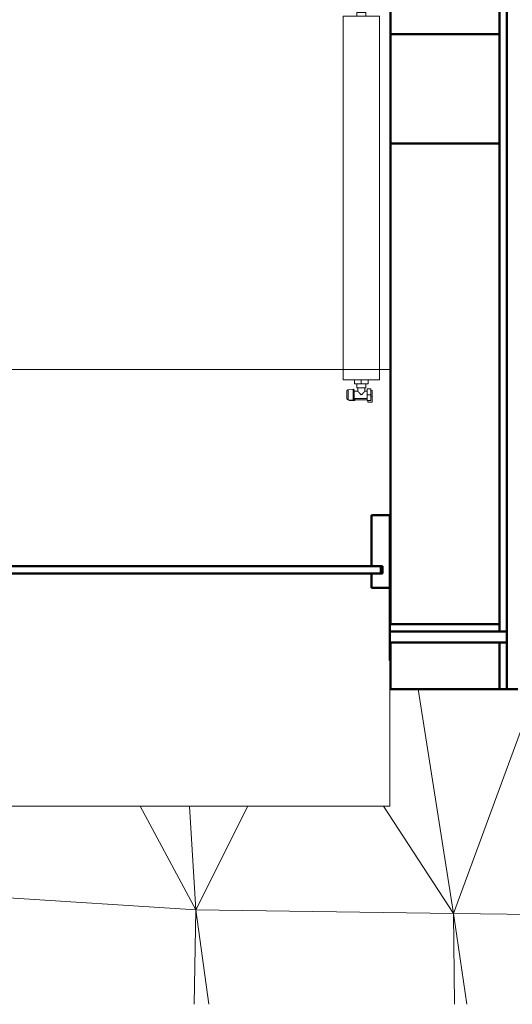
# Model space of a CAD drawing. Header units: millimetres. Extents: x 25471 to 48943, y 4737 to 38988.
# Tile 64 of 117: x 39284 to 40638, y 27771 to 30477. Entities that reach past the tile are written whole.
import ezdxf

# ---------------------------------------------------------------- set-up
doc = ezdxf.new("R2010")
doc.units = ezdxf.units.MM
doc.linetypes.add('ADSK_Скрыто', pattern=[300, 150, -150])
doc.linetypes.add('ADSK_Штриховая_ш3 п1_5', pattern=[225, 150, -75])
for name, color, linetype, lineweight in [('A-COLS-____-MCUT', 52, 'Continuous', 50), ('A-COLS-____-OTLN', 52, 'Continuous', 20), ('A-DETL-____-HDLN', 90, 'ADSK_Скрыто', 9), ('A-DETL-____-MBND', 5, 'ADSK_Штриховая_ш3 п1_5', 20), ('A-GENM-____-MCUT', 13, 'Continuous', 50), ('A-GENM-____-OTLN', 13, 'Continuous', 20), ('A-PART-____-MCUT', 2, 'Continuous', 50), ('A-PART-____-OTLN', 2, 'Continuous', 20), ('A-WALL-____-MCUT', 113, 'Continuous', 50), ('A-WALL-____-OTLN', 113, 'Continuous', 20), ('L-SITE-____-OTLN', 91, 'Continuous', 20), ('M-EQPM-____-OTLN', 50, 'Continuous', 20)]:
    doc.layers.add(name, color=color, linetype=linetype, lineweight=lineweight)

# ---------------------------------------------------------------- blocks, each defined once
blk = doc.blocks.new('Family - Site-608699-В_Этаж 01_Водопровод')
at = {"layer": 'L-SITE-____-OTLN', "color": 9}
for p, q in [((40476.6, 28021), (40379.2, 28637.6)), ((40476.6, 28021), (40703.2, 28637.6)), ((39614.9, 28315.4), (39768.2, 28030.8)), ((39768.2, 28030.8), (39750.8, 28315.4)), ((39768.2, 28030.8), (39911.5, 28315.4)), ((40284.3, 28315.4), (40476.6, 28021)), ((39112.5, 28072.4), (39768.2, 28030.8)), ((39764, 27771.2), (39768.2, 28030.8)), ((39768.2, 28030.8), (40476.6, 28021)), ((39768.2, 28030.8), (39804.4, 27771.2)), ((40476.6, 28021), (41164, 28011.1)), ((40479.3, 27771.2), (40476.6, 28021)), ((40476.6, 28021), (40512.9, 27771.2))]:
    blk.add_line(p, q, dxfattribs=at)
blk = doc.blocks.new('Прямая форма - Masonry Block - Structural-608966-В_Этаж 01_Водопровод')
at = {"layer": 'A-WALL-____-MCUT', "color": 253}
for p, q in [((3230, -100), (1000, -100)), ((3230, -400), (3230, -100)), ((4851.8, -100), (3530, -100)), ((3530, -100), (3530, -400)), ((4851.8, -400), (4851.8, -100)), ((4901.8, -100), (4901.8, -400)), ((5030, -100), (4901.8, -100)), ((5030, -400), (5030, -100)), ((1000, -400), (3230, -400)), ((3530, -400), (4851.8, -400)), ((4901.8, -400), (5030, -400))]:
    blk.add_line(p, q, dxfattribs=at)
blk = doc.blocks.new('Прямая форма - Concrete - Structural-608968-В_Этаж 01_Водопровод')
at = {"layer": 'A-WALL-____-MCUT', "color": 253}
for p, q in [((4871.8, -80), (1000, -80)), ((4871.8, -100), (4871.8, -80)), ((4901.8, -80), (4901.8, -100)), ((5030, -80), (4901.8, -80)), ((5030, -100), (5030, -80)), ((1000, -100), (4871.8, -100)), ((4901.8, -100), (5030, -100))]:
    blk.add_line(p, q, dxfattribs=at)
blk = doc.blocks.new('Прямая форма - Insulation - Thermal Break-608969-В_Этаж 01_Водопровод')
at = {"layer": 'A-WALL-____-MCUT', "color": 253}
for p, q in [((5030, -80), (5030, -50)), ((1000, -80), (5030, -80))]:
    blk.add_line(p, q, dxfattribs=at)
blk = doc.blocks.new('Прямая форма - SW - 007-608970-В_Этаж 01_Водопровод')
for name in ['Прямая форма - Insulation - Thermal Break-608969-В_Этаж 01_Водопровод', 'Прямая форма - Concrete - Structural-608968-В_Этаж 01_Водопровод', 'Прямая форма - Masonry Block - Structural-608966-В_Этаж 01_Водопровод']:
    blk.add_blockref(name, (0, 0))
blk = doc.blocks.new('Family - Masonry Block - Structural-608972-В_Этаж 01_Водопровод')
at = {"layer": 'A-PART-____-MCUT', "color": 253}
for p, q in [((3230, -100), (1000, -100)), ((3230, -400), (3230, -100)), ((4851.8, -100), (3530, -100)), ((3530, -100), (3530, -400)), ((4851.8, -400), (4851.8, -100)), ((4901.8, -100), (4901.8, -400)), ((5030, -100), (4901.8, -100)), ((5030, -400), (5030, -100)), ((1000, -400), (3230, -400)), ((3530, -400), (4851.8, -400)), ((4901.8, -400), (5030, -400))]:
    blk.add_line(p, q, dxfattribs=at)
blk = doc.blocks.new('Family - Concrete - Structural-608976-В_Этаж 01_Водопровод')
at = {"layer": 'A-PART-____-MCUT', "color": 253}
for p, q in [((4871.8, -80), (1000, -80)), ((4871.8, -100), (4871.8, -80)), ((4901.8, -80), (4901.8, -100)), ((5030, -80), (4901.8, -80)), ((5030, -100), (5030, -80)), ((1000, -100), (4871.8, -100)), ((4901.8, -100), (5030, -100))]:
    blk.add_line(p, q, dxfattribs=at)
blk = doc.blocks.new('Family - Insulation - Thermal Break-608978-В_Этаж 01_Водопровод')
at = {"layer": 'A-PART-____-MCUT', "color": 253}
for p, q in [((5030, -80), (5030, -50)), ((1000, -80), (5030, -80))]:
    blk.add_line(p, q, dxfattribs=at)
blk = doc.blocks.new('Прямая форма - V line-609024-В_Этаж 01_Водопровод')
at = {"layer": 'A-COLS-____-MCUT', "color": 253}
for p, q in [((150, 150), (-150, 150)), ((-150, 150), (-150, -150)), ((150, -150), (150, 150)), ((-150, -150), (150, -150))]:
    blk.add_line(p, q, dxfattribs=at)
blk = doc.blocks.new('Прямая форма - CRE - 001-609025-В_Этаж 01_Водопровод')
blk.add_blockref('Прямая форма - V line-609024-В_Этаж 01_Водопровод', (0, 0))
blk = doc.blocks.new('Прямая форма - Timber - Floor-609301-В_Этаж 01_Водопровод')
at = {"layer": 'A-DETL-____-MBND', "color": 9}
blk.add_line((-401.6, 0), (-400, 0), dxfattribs=at)
blk = doc.blocks.new('Прямая форма - SLA - 008-609302-В_Этаж 01_Водопровод')
blk.add_blockref('Прямая форма - Timber - Floor-609301-В_Этаж 01_Водопровод', (0, 0))
blk = doc.blocks.new('Family - Timber - Floor-609313-В_Этаж 01_Водопровод')
at = {"layer": 'A-DETL-____-MBND', "color": 9}
blk.add_line((-401.6, 0), (-400, 0), dxfattribs=at)
blk = doc.blocks.new('Прямая форма - V line-609357-В_Этаж 01_Водопровод')
at = {"layer": 'A-WALL-____-MCUT', "color": 253}
for p, q in [((2092.5, 10), (482.5, 10)), ((482.5, 10), (482.5, -10)), ((2092.5, -10), (2092.5, 10)), ((482.5, -10), (2092.5, -10))]:
    blk.add_line(p, q, dxfattribs=at)
blk = doc.blocks.new('Прямая форма - Iron-609358-В_Этаж 01_Водопровод')
blk.add_blockref('Прямая форма - V line-609357-В_Этаж 01_Водопровод', (0, 0))
blk = doc.blocks.new('Прямая форма - Iron-609363-В_Этаж 01_Водопровод')
at = {"layer": 'A-WALL-____-MCUT', "color": 253}
for p, q in [((-447.5, 30), (-462.5, 30)), ((-462.5, 30), (-462.5, -20)), ((-402.5, 30), (-462.5, 30)), ((-462.5, 30), (-462.5, -20)), ((-447.5, -20), (-447.5, 30)), ((-417.5, 30), (-447.5, 30)), ((-447.5, 30), (-447.5, -20)), ((-417.5, -20), (-417.5, 30)), ((-402.5, -20), (-402.5, 30)), ((462.5, 30), (402.5, 30)), ((402.5, 30), (402.5, -20)), ((447.5, 30), (417.5, 30)), ((417.5, 30), (417.5, -20)), ((447.5, -20), (447.5, 30)), ((462.5, 30), (447.5, 30)), ((447.5, 30), (447.5, -20)), ((462.5, -20), (462.5, 30)), ((462.5, -20), (462.5, 30)), ((-492.5, 10), (-492.5, -10)), ((-462.5, 10), (-492.5, 10)), ((-462.5, -10), (-462.5, 10)), ((492.5, 10), (462.5, 10)), ((462.5, 10), (462.5, -10)), ((492.5, -10), (492.5, 10)), ((-492.5, -10), (-462.5, -10)), ((-462.5, -20), (-447.5, -20)), ((-462.5, -20), (-402.5, -20)), ((-447.5, -20), (-417.5, -20)), ((402.5, -20), (462.5, -20)), ((417.5, -20), (447.5, -20)), ((447.5, -20), (462.5, -20)), ((462.5, -10), (492.5, -10))]:
    blk.add_line(p, q, dxfattribs=at)
blk = doc.blocks.new('Прямая форма - Glass-609364-В_Этаж 01_Водопровод')
at = {"layer": 'A-WALL-____-MCUT', "color": 253}
for p, q in [((417.5, 6), (-417.5, 6)), ((-417.5, 6), (-417.5, -10)), ((417.5, -10), (417.5, 6)), ((-417.5, -10), (417.5, -10))]:
    blk.add_line(p, q, dxfattribs=at)
blk = doc.blocks.new('Прямая форма - V line-609375-В_Этаж 01_Водопровод')
at = {"layer": 'A-WALL-____-MCUT', "color": 253}
for p, q in [((512.5, 150), (462.5, 150)), ((462.5, 150), (462.5, 10)), ((512.5, 10), (512.5, 150)), ((462.5, 10), (512.5, 10)), ((512.5, -10), (462.5, -10)), ((462.5, -10), (462.5, -50)), ((512.5, -50), (512.5, -10)), ((462.5, -50), (512.5, -50))]:
    blk.add_line(p, q, dxfattribs=at)
blk = doc.blocks.new('Прямая форма - Iron-609376-В_Этаж 01_Водопровод')
blk.add_blockref('Прямая форма - V line-609375-В_Этаж 01_Водопровод', (0, 0))
blk = doc.blocks.new('Прямая форма - V line-609381-В_Этаж 01_Водопровод')
at = {"layer": 'A-WALL-____-MCUT', "color": 253}
for p, q in [((2112.5, 150), (2062.5, 150)), ((2062.5, 150), (2062.5, 10)), ((2112.5, -50), (2112.5, 150)), ((2062.5, 10), (2087.5, 10)), ((2087.5, 10), (2087.5, -10)), ((2087.5, -10), (2062.5, -10)), ((2062.5, -10), (2062.5, -50)), ((2062.5, -50), (2112.5, -50))]:
    blk.add_line(p, q, dxfattribs=at)
blk = doc.blocks.new('Прямая форма - Iron-609382-В_Этаж 01_Водопровод')
blk.add_blockref('Прямая форма - V line-609381-В_Этаж 01_Водопровод', (0, 0))
blk = doc.blocks.new('Прямая форма - V line-609391-В_Этаж 01_Водопровод')
at = {"layer": 'A-WALL-____-MCUT', "color": 253}
for p, q in [((-462.5, 150), (-512.5, 150)), ((-512.5, 150), (-512.5, -50)), ((-462.5, 10), (-462.5, 150)), ((-487.5, -10), (-487.5, 10)), ((-487.5, 10), (-462.5, 10)), ((-462.5, -10), (-487.5, -10)), ((-462.5, -50), (-462.5, -10)), ((-512.5, -50), (-462.5, -50))]:
    blk.add_line(p, q, dxfattribs=at)
blk = doc.blocks.new('Прямая форма - Iron-609392-В_Этаж 01_Водопровод')
blk.add_blockref('Прямая форма - V line-609391-В_Этаж 01_Водопровод', (0, 0))
blk = doc.blocks.new('Прямая форма - CW-002-609395-В_Этаж 01_Водопровод')
for name in ['Прямая форма - Iron-609392-В_Этаж 01_Водопровод', 'Прямая форма - Iron-609376-В_Этаж 01_Водопровод', 'Прямая форма - Iron-609382-В_Этаж 01_Водопровод', 'Прямая форма - Iron-609363-В_Этаж 01_Водопровод', 'Прямая форма - Glass-609364-В_Этаж 01_Водопровод', 'Прямая форма - Iron-609358-В_Этаж 01_Водопровод']:
    blk.add_blockref(name, (0, 0))
blk = doc.blocks.new('Family - V line-609397-В_Этаж 01_Водопровод')
at = {"layer": 'A-PART-____-MCUT', "color": 253}
for p, q in [((2092.5, 10), (482.5, 10)), ((482.5, 10), (482.5, -10)), ((2092.5, -10), (2092.5, 10)), ((482.5, -10), (2092.5, -10))]:
    blk.add_line(p, q, dxfattribs=at)
blk = doc.blocks.new('Family - Iron-609398-В_Этаж 01_Водопровод')
blk.add_blockref('Family - V line-609397-В_Этаж 01_Водопровод', (0, 0))
blk = doc.blocks.new('Family - V line-609434-В_Этаж 01_Водопровод')
at = {"layer": 'A-PART-____-MCUT', "color": 253}
for p, q in [((2112.5, 150), (2062.5, 150)), ((2062.5, 150), (2062.5, 10)), ((2112.5, -50), (2112.5, 150)), ((2062.5, 10), (2087.5, 10)), ((2087.5, 10), (2087.5, -10)), ((2087.5, -10), (2062.5, -10)), ((2062.5, -10), (2062.5, -50)), ((2062.5, -50), (2112.5, -50))]:
    blk.add_line(p, q, dxfattribs=at)
blk = doc.blocks.new('Family - Iron-609435-В_Этаж 01_Водопровод')
blk.add_blockref('Family - V line-609434-В_Этаж 01_Водопровод', (0, 0))
blk = doc.blocks.new('Прямая форма - Gypsum Plasterboard - Waterproof-609463-В_Этаж 01_Водопровод')
at = {"layer": 'A-WALL-____-MCUT', "color": 253}
for p, q in [((401.6, 0), (400, 0)), ((401.6, -50), (401.6, 0)), ((3142.1, 0), (3026.6, 0)), ((3026.6, 0), (3026.6, -50)), ((3143.6, -50), (3142.1, 0)), ((400, 0), (400, -50)), ((400, -50), (401.6, -50)), ((3026.6, -50), (3143.6, -50))]:
    blk.add_line(p, q, dxfattribs=at)
blk = doc.blocks.new('Прямая форма - Masonry Block - Structural-609464-В_Этаж 01_Водопровод')
at = {"layer": 'A-WALL-____-MCUT', "color": 253}
for p, q in [((400, -100), (400, -400)), ((401.6, -100), (400, -100)), ((401.6, -400), (401.6, -100)), ((3145.2, -100), (3026.6, -100)), ((3026.6, -100), (3026.6, -400)), ((3154.4, -400), (3145.2, -100)), ((400, -400), (401.6, -400)), ((3026.6, -400), (3154.4, -400))]:
    blk.add_line(p, q, dxfattribs=at)
blk = doc.blocks.new('Прямая форма - Insulation - Thermal Break-609465-В_Этаж 01_Водопровод')
at = {"layer": 'A-WALL-____-MCUT', "color": 253}
for p, q in [((80, -50), (80, -80)), ((401.6, -50), (80, -50)), ((401.6, -80), (401.6, -50)), ((80, -80), (401.6, -80))]:
    blk.add_line(p, q, dxfattribs=at)
blk = doc.blocks.new('Прямая форма - Concrete - Structural-609466-В_Этаж 01_Водопровод')
at = {"layer": 'A-WALL-____-MCUT', "color": 253}
for p, q in [((401.6, -80), (100, -80)), ((100, -80), (100, -100)), ((401.6, -100), (401.6, -80)), ((100, -100), (401.6, -100))]:
    blk.add_line(p, q, dxfattribs=at)
blk = doc.blocks.new('Прямая форма - SW - 008-609467-В_Этаж 01_Водопровод')
for name in ['Прямая форма - Gypsum Plasterboard - Waterproof-609463-В_Этаж 01_Водопровод', 'Прямая форма - Insulation - Thermal Break-609465-В_Этаж 01_Водопровод', 'Прямая форма - Concrete - Structural-609466-В_Этаж 01_Водопровод', 'Прямая форма - Masonry Block - Structural-609464-В_Этаж 01_Водопровод']:
    blk.add_blockref(name, (0, 0))
blk = doc.blocks.new('Family - Gypsum Plasterboard - Waterproof-609469-В_Этаж 01_Водопровод')
at = {"layer": 'A-PART-____-MCUT', "color": 253}
for p, q in [((401.6, 0), (400, 0)), ((401.6, -50), (401.6, 0)), ((3142.1, 0), (3026.6, 0)), ((3026.6, 0), (3026.6, -50)), ((3143.6, -50), (3142.1, 0)), ((400, 0), (400, -50)), ((400, -50), (401.6, -50)), ((3026.6, -50), (3143.6, -50))]:
    blk.add_line(p, q, dxfattribs=at)
blk = doc.blocks.new('Family - Masonry Block - Structural-609471-В_Этаж 01_Водопровод')
at = {"layer": 'A-PART-____-MCUT', "color": 253}
for p, q in [((400, -100), (400, -400)), ((401.6, -100), (400, -100)), ((401.6, -400), (401.6, -100)), ((3145.2, -100), (3026.6, -100)), ((3026.6, -100), (3026.6, -400)), ((3154.4, -400), (3145.2, -100)), ((400, -400), (401.6, -400)), ((3026.6, -400), (3154.4, -400))]:
    blk.add_line(p, q, dxfattribs=at)
blk = doc.blocks.new('Family - Insulation - Thermal Break-609473-В_Этаж 01_Водопровод')
at = {"layer": 'A-PART-____-MCUT', "color": 253}
for p, q in [((80, -50), (80, -80)), ((401.6, -50), (80, -50)), ((401.6, -80), (401.6, -50)), ((80, -80), (401.6, -80))]:
    blk.add_line(p, q, dxfattribs=at)
blk = doc.blocks.new('Family - OP - 004-609475-В_Этаж 01_Водопровод')
at = {"layer": 'A-GENM-____-MCUT', "lineweight": 9}
for p, q in [((40301.6, 29516.1), (37676.5, 29516.1)), ((37676.5, 29516.1), (37676.6, 28315.4)), ((40301.7, 28315.4), (40301.6, 29516.1)), ((37676.6, 28315.4), (40301.7, 28315.4))]:
    blk.add_line(p, q, dxfattribs=at)
blk = doc.blocks.new('Family - Concrete - Structural-609477-В_Этаж 01_Водопровод')
at = {"layer": 'A-PART-____-MCUT', "color": 253}
for p, q in [((401.6, -80), (100, -80)), ((100, -80), (100, -100)), ((401.6, -100), (401.6, -80)), ((100, -100), (401.6, -100))]:
    blk.add_line(p, q, dxfattribs=at)
blk = doc.blocks.new('V line_ifc_RVT-1-В_Этаж 01_Водопровод')
at = {"layer": 'A-COLS-____-OTLN', "color": 9, "lineweight": 20, "rotation": 180}
blk.add_blockref('Прямая форма - CRE - 001-609025-В_Этаж 01_Водопровод', (40453.2, 30287.6), dxfattribs=at)
at = {"layer": 'A-GENM-____-OTLN', "color": 9, "lineweight": 20}
for name, p in [('Family - OP - 004-609475-В_Этаж 01_Водопровод', (0, 0)), ('Прямая форма - SLA - 008-609302-В_Этаж 01_Водопровод', (40703.2, 28637.6))]:
    blk.add_blockref(name, p, dxfattribs=at)
at = {"layer": 'A-PART-____-OTLN', "color": 9, "lineweight": 20}
for name, p, rotation in [('Family - Masonry Block - Structural-608972-В_Этаж 01_Водопровод', (40703.2, 33667.6), 270), ('Family - Concrete - Structural-608976-В_Этаж 01_Водопровод', (40703.2, 33667.6), 270), ('Family - Insulation - Thermal Break-608978-В_Этаж 01_Водопровод', (40703.2, 33667.6), 270), ('Family - Masonry Block - Structural-609471-В_Этаж 01_Водопровод', (40703.2, 28715.9), 180.0044300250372), ('Family - Concrete - Structural-609477-В_Этаж 01_Водопровод', (40703.2, 28715.9), 180.0044300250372), ('Family - Insulation - Thermal Break-609473-В_Этаж 01_Водопровод', (40703.2, 28715.9), 180.0044300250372), ('Family - Gypsum Plasterboard - Waterproof-609469-В_Этаж 01_Водопровод', (40703.2, 28715.9), 180.0044300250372)]:
    blk.add_blockref(name, p, dxfattribs=dict(at, rotation=rotation))
for name, p in [('Family - Iron-609435-В_Этаж 01_Водопровод', (38189.1, 28965.6)), ('Family - Iron-609398-В_Этаж 01_Водопровод', (38189.1, 28965.6)), ('Family - Timber - Floor-609313-В_Этаж 01_Водопровод', (40703.2, 28637.6))]:
    blk.add_blockref(name, p, dxfattribs=at)
at = {"layer": 'A-WALL-____-OTLN', "color": 9, "lineweight": 20}
for name, p, rotation in [('Прямая форма - SW - 007-608970-В_Этаж 01_Водопровод', (40703.2, 33667.6), 270), ('Прямая форма - SW - 008-609467-В_Этаж 01_Водопровод', (40703.2, 28715.9), 180.0044300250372)]:
    blk.add_blockref(name, p, dxfattribs=dict(at, rotation=rotation))
blk.add_blockref('Прямая форма - CW-002-609395-В_Этаж 01_Водопровод', (38189.1, 28965.6), dxfattribs=at)
at = {"layer": 'L-SITE-____-OTLN', "color": 9, "lineweight": 20}
blk.add_blockref('Family - Site-608699-В_Этаж 01_Водопровод', (0, 0), dxfattribs=at)
blk = doc.blocks.new('ADSK_Радиатор универсальный_Боковое подключение_Клапаны - Радиатор 600х1000-V42-В_Этаж 01_Водопровод')
at = {"layer": 'A-DETL-____-HDLN', "flags": 128}
for points in [[(-550, 20), (-550, 20), (-550, 20), (-549.9, 20), (-549.9, 20), (-549.8, 20), (-549.7, 20)], [(-549.7, 20), (-549.8, 20), (-549.9, 20), (-549.9, 20), (-550, 20), (-550, 20), (-550, 20), (-550, 20)], [(-532, 20), (-532, 20), (-532, 20), (-532.1, 20), (-532.1, 20), (-532.2, 20), (-532.3, 20)], [(-532.2, 20), (-532.1, 20), (-532.1, 20), (-532, 20), (-532, 20), (-532, 20), (-532, 20)], [(-553.8, 0), (-553.9, 0), (-553.9, 0), (-554, 0), (-554, 0), (-554, 0)], [(-554, 0), (-554, 0), (-554, 0), (-553.9, 0), (-553.8, 0), (-553.7, 0)], [(-528, 0), (-528, 0), (-528, 0), (-528.1, 0), (-528.2, 0)], [(-528.2, 0), (-528.1, 0), (-528.1, 0), (-528, 0), (-528, 0), (-528, 0)]]:
    blk.add_lwpolyline(points, dxfattribs=at)
at = {"layer": 'M-EQPM-____-OTLN'}
for p, q in [((500, 30), (-500, 30)), ((-500, 30), (-500, -70)), ((-500, 30), (-500, -70)), ((500, 30), (-500, 30)), ((500, -70), (500, 30)), ((500, -70), (500, 30)), ((-556.5, 13), (-556.5, -2)), ((-555.2, 13), (-556.5, 13)), ((-554.9, 15.8), (-556, 2.3)), ((-526, 2.3), (-556, 2.3)), ((-550.8, 15.8), (-554.9, 15.8)), ((-527.1, 15.8), (-550.7, 15.8)), ((-526, 2.3), (-527.1, 15.8)), ((-556.5, -2), (-551, -2)), ((-555, -2), (-555, -36)), ((-551, 0), (-551, -36)), ((-531, 0), (-551, 0)), ((-531, -10), (-531, 0)), ((-522, -10), (-531, -10)), ((-511, -7.5), (-522, -7.5)), ((-522, -7.5), (-522, -32.5)), ((-511, -20), (-511, -1.5)), ((-511, -1.5), (-500, -1.5)), ((-511, -38.5), (-511, -20)), ((-511, -20), (-500, -20)), ((510, -8), (500, -8)), ((510, -9.1), (510, -8)), ((510, -9.2), (510, -10.1)), ((510, -9.2), (515, -9.2)), ((515, -10.1), (510, -10.1)), ((510, -18.9), (510, -10.2)), ((510, -19.1), (510, -20.9)), ((510, -19.1), (515, -19.1)), ((515, -20.9), (510, -20.9)), ((510, -29.8), (510, -20.9)), ((517, -9.2), (515, -9.2)), ((515, -10.1), (515, -9.2)), ((515, -10.1), (515, -19.1)), ((515, -20.9), (515, -19.1)), ((515, -20.9), (515, -29.9)), ((517, -30.8), (517, -9.2)), ((517, -9.5), (517, -9.2)), ((522, -17.5), (517, -17.5)), ((522, -22.5), (517, -22.5)), ((522, -22.5), (522, -17.5)), ((-561, -38), (-557, -38)), ((-561, -50), (-561, -38)), ((-545, -50), (-561, -50)), ((-557, -36), (-541, -36)), ((-557, -46), (-557, -36)), ((-541, -46), (-557, -46)), ((-545, -46), (-545, -50)), ((-529, -50), (-545, -50)), ((-541, -36), (-525, -36)), ((-541, -36), (-541, -46)), ((-525, -46), (-541, -46)), ((-531, -36), (-531, -30)), ((-531, -30), (-522, -30)), ((-529, -50), (-529, -46)), ((-525, -46), (-525, -36)), ((-522, -32.5), (-511, -32.5)), ((-511, -38.5), (-500, -38.5)), ((500, -32), (510, -32)), ((510, -29.9), (510, -30.8)), ((510, -29.9), (515, -29.9)), ((515, -30.8), (510, -30.8)), ((510, -32), (510, -30.9)), ((515, -30.8), (515, -29.9)), ((515, -30.8), (517, -30.8)), ((517, -30.8), (517, -30.5)), ((-500, -70), (500, -70)), ((-500, -70), (500, -70))]:
    blk.add_line(p, q, dxfattribs=at)
at = {"layer": 'M-EQPM-____-OTLN', "flags": 128}
for points in [[(-554, 0), (-554.1, 0), (-554.2, 0), (-554.2, 0), (-554.3, 0), (-554.4, 0), (-554.5, 0.1), (-554.6, 0.1), (-554.6, 0.1), (-554.7, 0.1), (-554.8, 0.2), (-554.9, 0.2), (-554.9, 0.2), (-555, 0.3), (-555.1, 0.3), (-555.1, 0.3), (-555.2, 0.4), (-555.3, 0.4), (-555.3, 0.5), (-555.4, 0.6), (-555.4, 0.6), (-555.5, 0.7), (-555.5, 0.7), (-555.6, 0.8), (-555.6, 0.9), (-555.7, 0.9), (-555.7, 1), (-555.8, 1.1), (-555.8, 1.1), (-555.8, 1.2), (-555.9, 1.3), (-555.9, 1.4), (-555.9, 1.4), (-555.9, 1.5), (-556, 1.6), (-556, 1.7), (-556, 1.7), (-556, 1.8), (-556, 1.9), (-556, 2), (-556, 2.1), (-556, 2.1), (-556, 2.2), (-556, 2.3), (-556, 2.3)], [(-554.9, 15.8), (-554.9, 16), (-554.8, 16.2), (-554.8, 16.4), (-554.7, 16.6), (-554.7, 16.8), (-554.6, 17), (-554.5, 17.2), (-554.4, 17.4), (-554.3, 17.5), (-554.2, 17.7), (-554.1, 17.9), (-554, 18), (-553.9, 18.2), (-553.7, 18.3), (-553.6, 18.5), (-553.4, 18.6), (-553.3, 18.8), (-553.1, 18.9), (-553, 19), (-552.8, 19.1), (-552.7, 19.2), (-552.5, 19.3), (-552.3, 19.4), (-552.1, 19.5), (-551.9, 19.6), (-551.8, 19.7), (-551.6, 19.7), (-551.4, 19.8), (-551.2, 19.9), (-551, 19.9), (-550.8, 19.9), (-550.6, 20), (-550.4, 20), (-550.2, 20), (-550, 20)], [(-550, 20), (-550, 20), (-550, 20), (-549.9, 20), (-549.9, 20), (-549.8, 20), (-549.7, 20), (-549.6, 20), (-549.5, 20), (-549.4, 20), (-549.3, 20), (-549.1, 20), (-549, 20), (-548.8, 20), (-548.6, 20), (-548.4, 20), (-548.2, 20), (-548, 20), (-547.8, 20), (-547.5, 20), (-547.3, 20), (-547, 20), (-546.7, 20), (-546.5, 20), (-546.2, 20)], [(-532, 20), (-532, 20), (-532, 20), (-532.1, 20), (-532.1, 20), (-532.2, 20), (-532.3, 20), (-532.4, 20), (-532.5, 20), (-532.6, 20), (-532.7, 20), (-532.9, 20), (-533, 20), (-533.2, 20), (-533.4, 20), (-533.6, 20), (-533.8, 20), (-534, 20), (-534.2, 20), (-534.5, 20), (-534.7, 20), (-535, 20), (-535.3, 20), (-535.5, 20), (-535.8, 20), (-536.1, 20), (-536.4, 20), (-536.8, 20), (-537.1, 20), (-537.4, 20), (-537.7, 20), (-538.1, 20), (-538.4, 20), (-538.8, 20), (-539.1, 20), (-539.5, 20), (-539.8, 20), (-540.2, 20), (-540.5, 20), (-540.9, 20), (-541.3, 20), (-541.6, 20), (-542, 20), (-542.3, 20), (-542.7, 20), (-543, 20), (-543.4, 20), (-543.7, 20), (-544.1, 20), (-544.4, 20), (-544.7, 20), (-545.1, 20), (-545.4, 20), (-545.7, 20), (-546, 20), (-546.3, 20), (-546.6, 20), (-546.9, 20), (-547.1, 20), (-547.4, 20), (-547.6, 20), (-547.9, 20), (-548.1, 20), (-548.3, 20), (-548.5, 20), (-548.7, 20), (-548.9, 20), (-549.1, 20), (-549.2, 20), (-549.4, 20), (-549.5, 20), (-549.6, 20), (-549.7, 20), (-549.8, 20), (-549.9, 20), (-549.9, 20), (-550, 20), (-550, 20), (-550, 20), (-550, 20)], [(-535.7, 20), (-535.4, 20), (-535.1, 20), (-534.9, 20), (-534.6, 20), (-534.4, 20), (-534.1, 20), (-533.9, 20), (-533.7, 20), (-533.5, 20), (-533.3, 20), (-533.1, 20), (-532.9, 20), (-532.8, 20), (-532.6, 20), (-532.5, 20), (-532.4, 20), (-532.3, 20), (-532.2, 20), (-532.1, 20), (-532.1, 20), (-532, 20), (-532, 20), (-532, 20), (-532, 20)], [(-532, 20), (-531.8, 20), (-531.6, 20), (-531.4, 20), (-531.2, 19.9), (-531, 19.9), (-530.8, 19.9), (-530.6, 19.8), (-530.4, 19.7), (-530.2, 19.7), (-530.1, 19.6), (-529.9, 19.5), (-529.7, 19.4), (-529.5, 19.3), (-529.3, 19.2), (-529.2, 19.1), (-529, 19), (-528.9, 18.9), (-528.7, 18.8), (-528.6, 18.6), (-528.4, 18.5), (-528.3, 18.3), (-528.1, 18.2), (-528, 18), (-527.9, 17.9), (-527.8, 17.7), (-527.7, 17.5), (-527.6, 17.4), (-527.5, 17.2), (-527.4, 17), (-527.3, 16.8), (-527.3, 16.6), (-527.2, 16.4), (-527.2, 16.2), (-527.1, 16), (-527.1, 15.8)], [(-526, 2.3), (-526, 2.3), (-526, 2.2), (-526, 2.1), (-526, 2), (-526, 1.9), (-526, 1.9), (-526, 1.8), (-526, 1.7), (-526, 1.6), (-526.1, 1.5), (-526.1, 1.5), (-526.1, 1.4), (-526.1, 1.3), (-526.1, 1.2), (-526.2, 1.2), (-526.2, 1.1), (-526.3, 1), (-526.3, 1), (-526.3, 0.9), (-526.4, 0.8), (-526.4, 0.8), (-526.5, 0.7), (-526.5, 0.6), (-526.6, 0.6), (-526.6, 0.5), (-526.7, 0.5), (-526.8, 0.4), (-526.8, 0.4), (-526.9, 0.3), (-527, 0.3), (-527, 0.2), (-527.1, 0.2), (-527.2, 0.2), (-527.3, 0.1), (-527.3, 0.1), (-527.4, 0.1), (-527.5, 0.1), (-527.6, 0), (-527.6, 0), (-527.7, 0), (-527.8, 0), (-527.9, 0), (-528, 0), (-528, 0)], [(-550.7, 0), (-550.9, 0), (-551.3, 0), (-551.6, 0), (-551.9, 0), (-552.1, 0), (-552.4, 0), (-552.6, 0), (-552.9, 0), (-553.1, 0), (-553.2, 0), (-553.4, 0), (-553.6, 0), (-553.7, 0), (-553.8, 0), (-553.9, 0), (-553.9, 0), (-554, 0), (-554, 0), (-554, 0)], [(-554, 0), (-554, 0), (-554, 0), (-553.9, 0), (-553.8, 0), (-553.7, 0), (-553.6, 0), (-553.5, 0), (-553.3, 0), (-553.2, 0), (-553, 0), (-552.8, 0), (-552.5, 0), (-552.3, 0), (-552, 0), (-551.7, 0), (-551.4, 0), (-551.1, 0), (-550.8, 0), (-550.4, 0), (-550.1, 0), (-549.7, 0), (-549.3, 0), (-548.9, 0), (-548.5, 0), (-548, 0), (-547.6, 0), (-547.1, 0), (-546.7, 0), (-546.2, 0), (-545.7, 0), (-545.2, 0), (-544.7, 0), (-544.2, 0), (-543.7, 0), (-543.2, 0), (-542.7, 0), (-542.2, 0), (-541.7, 0), (-541.1, 0), (-540.6, 0), (-540.1, 0), (-539.6, 0), (-539.1, 0), (-538.6, 0), (-538, 0), (-537.5, 0), (-537, 0), (-536.6, 0), (-536.1, 0), (-535.6, 0), (-535.1, 0), (-534.7, 0), (-534.2, 0), (-533.8, 0), (-533.3, 0), (-532.9, 0), (-532.5, 0), (-532.1, 0), (-531.8, 0), (-531.4, 0), (-531.1, 0), (-530.7, 0), (-530.4, 0), (-530.1, 0), (-529.9, 0), (-529.6, 0), (-529.4, 0), (-529.1, 0), (-528.9, 0), (-528.8, 0), (-528.6, 0), (-528.4, 0), (-528.3, 0), (-528.2, 0), (-528.1, 0), (-528.1, 0), (-528, 0), (-528, 0), (-528, 0)], [(-528, 0), (-528, 0), (-528, 0), (-528.1, 0), (-528.2, 0), (-528.3, 0), (-528.4, 0), (-528.5, 0), (-528.7, 0), (-528.8, 0), (-529, 0), (-529.2, 0), (-529.5, 0), (-529.7, 0), (-530, 0), (-530.3, 0), (-530.6, 0), (-530.9, 0), (-531.2, 0)], [(515, -9.2), (515.5, -9.3), (516, -9.4)], [(517, -10.1), (517.8, -11), (518.6, -12.5), (519.6, -15.7), (519.8, -17.5)], [(517, -29.9), (517.8, -29), (518.6, -27.5), (519.6, -24.3), (519.8, -22.5)], [(515, -30.8), (515.5, -30.7), (516, -30.6)]]:
    blk.add_lwpolyline(points, dxfattribs=at)
at = {"layer": 'M-EQPM-____-OTLN'}
for points, knots in [([(-541, -20), (-540.4, -19.4), (-539.1, -18.1), (-537.5, -16.5), (-536.4, -15.4), (-535.8, -14.8), (-535.4, -14.4), (-535, -14), (-534.5, -13.5), (-534.1, -13.1), (-533.7, -12.7), (-533.4, -12.4), (-533, -12), (-532.7, -11.7), (-532.3, -11.3), (-532, -11.1), (-531.8, -10.8), (-531.6, -10.5), (-531.4, -10.4), (-531.2, -10.2), (-531, -10.1), (-531, -10), (-531, -10)], [0, 0, 0, 0, 0.142857, 0.285714, 0.357143, 0.392857, 0.428571, 0.464286, 0.5, 0.535714, 0.571429, 0.607143, 0.642857, 0.678571, 0.714286, 0.75, 0.785714, 0.821429, 0.857143, 0.892857, 0.928571, 1, 1, 1, 1]), ([(-531, -30), (-531, -30), (-531, -29.9), (-531.2, -29.8), (-531.4, -29.6), (-531.6, -29.5), (-531.8, -29.2), (-532, -28.9), (-532.3, -28.7), (-532.7, -28.3), (-533, -28), (-533.4, -27.6), (-533.7, -27.3), (-534.1, -26.9), (-534.7, -26.3), (-535.2, -25.8), (-535.8, -25.2), (-536.4, -24.6), (-537.5, -23.5), (-539.1, -21.9), (-540.4, -20.6), (-541, -20)], [0, 0, 0, 0, 0.071429, 0.107143, 0.142857, 0.178571, 0.214286, 0.25, 0.285714, 0.321429, 0.357143, 0.392857, 0.428571, 0.464286, 0.5, 0.571429, 0.607143, 0.642857, 0.714286, 0.857143, 1, 1, 1, 1])]:
    blk.add_open_spline(points, degree=3, knots=knots, dxfattribs=at)

msp = doc.modelspace()

# ---------------------------------------------------------------- block references
at = {"lineweight": 9}
msp.add_blockref('V line_ifc_RVT-1-В_Этаж 01_Водопровод', (0, 0), dxfattribs=at)
at = {"layer": 'A-DETL-____-HDLN', "rotation": 90.0000468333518}
msp.add_blockref('ADSK_Радиатор универсальный_Боковое подключение_Клапаны - Радиатор 600х1000-V42-В_Этаж 01_Водопровод', (40203.2, 29987.6), dxfattribs=at)

doc.saveas('drawing.dxf')
